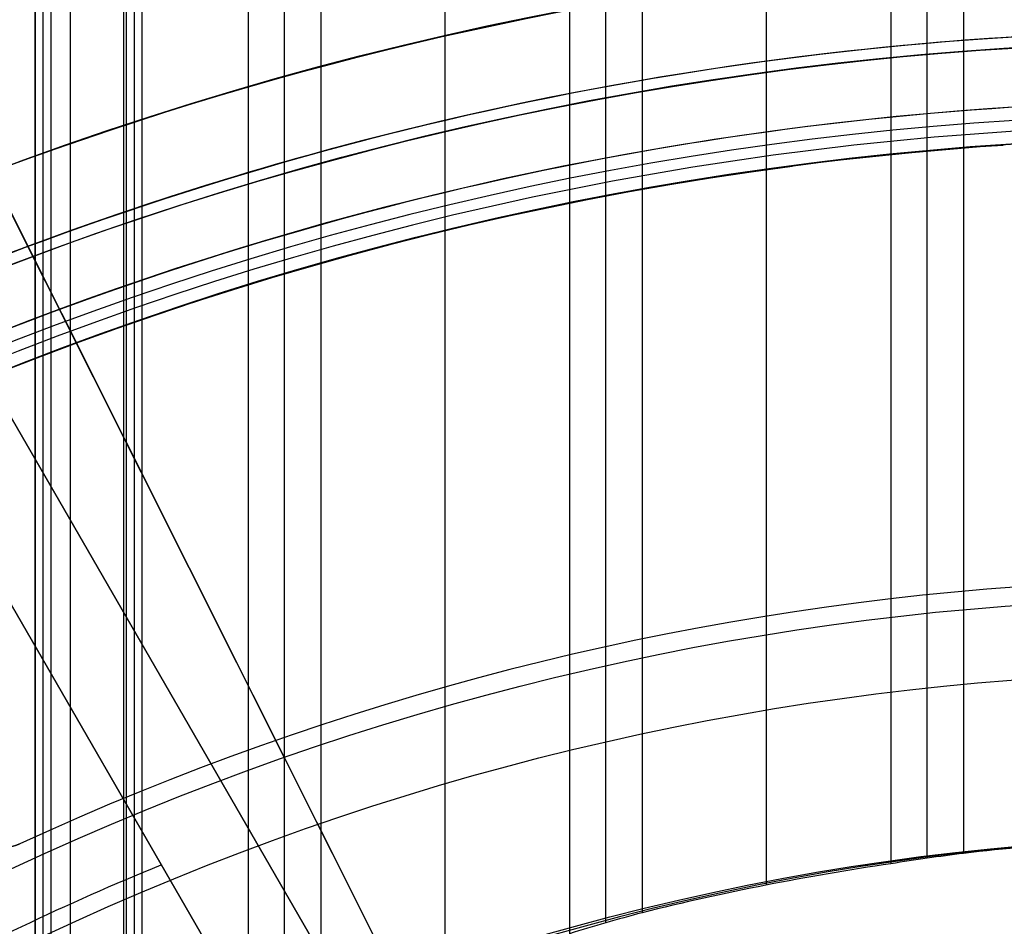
# Model space of a CAD drawing. Extents: x 19499 to 20475, y -6718 to -5871.
# Tile 33 of 60: x 19961 to 19982, y -6347 to -6328. Entities that reach past the tile are written whole.
import ezdxf

# ---------------------------------------------------------------- set-up
doc = ezdxf.new("R2010")
doc.units = 0
doc.layers.get('0').update_dxf_attribs({"linetype": 'CONTINUOUS'})
for name, color, linetype in [('BLANCO_METALICO', 7, 'CONTINUOUS'), ('COLOR', 7, 'CONTINUOUS'), ('LUZ', 7, 'CONTINUOUS')]:
    doc.layers.add(name, color=color, linetype=linetype)

msp = doc.modelspace()

# ---------------------------------------------------------------- linework, layer by layer
for p, q in [((19961.53255926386, -6351.852985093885, 62.00936256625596), (19961.53255926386, -5871.438871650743, 62.00936256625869)), ((19961.53255926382, -5871.438871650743, 62.00936256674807), (19961.53255926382, -6351.852985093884, 62.0093625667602)), ((19961.70127263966, -6351.85298397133, 61.27858471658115), (19961.70127263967, -5871.438871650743, 61.27858471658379)), ((19961.86998587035, -5871.438871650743, 60.54780749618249), (19961.86998874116, -6351.852982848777, 60.54780815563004)), ((19962.28197824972, -5871.438871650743, 63.20868370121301), (19962.28197824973, -6351.340386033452, 63.20868370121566)), ((19963.42676790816, -6351.245438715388, 59.09825707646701), (19963.42676790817, -5871.438871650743, 59.09825707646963)), ((19963.48129938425, -5871.438871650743, 62.4592647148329), (19963.48129938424, -6350.852748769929, 62.4592647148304)), ((19963.48129938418, -5871.438871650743, 62.45926471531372), (19963.48129938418, -6350.852748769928, 62.45926471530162)), ((19963.65001320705, -5871.438871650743, 61.72848492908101), (19963.65001320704, -6350.852743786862, 61.72848492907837)), ((19963.81874635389, -6350.852738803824, 60.99771429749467), (19963.81872599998, -5871.438871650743, 60.99770960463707)), ((19966.08620572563, -5871.438871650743, 59.46859033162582), (19966.08620571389, -6350.007408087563, 59.46859032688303)), ((19966.86282696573, -6349.648304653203, 59.89153381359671), (19966.86282696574, -5871.438871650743, 59.89153381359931)), ((19967.63944821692, -5871.438871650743, 60.31447730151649), (19967.63944820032, -6349.305594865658, 60.31447729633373)), ((19970.29888601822, -6348.332680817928, 60.68481055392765), (19970.29888601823, -5871.438871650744, 60.68481055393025)), ((19972.95832383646, -5871.438871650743, 61.05514380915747), (19972.95832382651, -6347.509783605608, 61.05514380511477)), ((19973.73494507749, -6347.278044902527, 61.47808729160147), (19973.7349450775, -5871.438871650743, 61.47808729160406)), ((19974.51156632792, -5871.438871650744, 61.90103077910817), (19974.5115663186, -6347.060639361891, 61.90103077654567)), ((19977.17100413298, -6346.469370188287, 62.27136403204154), (19977.17100413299, -5871.438871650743, 62.27136403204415)), ((19979.83044194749, -5871.438871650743, 62.64169728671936), (19979.8304419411, -6346.013332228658, 62.64169728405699)), ((19980.60706319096, -6345.895910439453, 63.06464077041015), (19980.60706319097, -5871.438871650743, 63.06464077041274)), ((19981.38368443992, -5871.438871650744, 63.48758425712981), (19981.3836844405, -6345.791777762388, 63.48758425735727))]:
    msp.add_line(p, q)
at = {"extrusion": (-0.2249510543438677, -1.11795451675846e-14, 0.9743700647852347)}
msp.add_lwpolyline([(6360.200023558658, 19552.36882843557), (6359.724608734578, 19552.03371077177), (6359.251445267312, 19551.69451949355), (6358.780582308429, 19551.35127798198), (6358.31206871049, 19551.00401044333), (6357.845953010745, 19550.65274190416), (6357.382283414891, 19550.29749820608), (6356.921107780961, 19549.93830600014), (6356.462473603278, 19549.5751927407), (6356.006427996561, 19549.208186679), (6355.553017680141, 19548.83731685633), (6355.102288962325, 19548.46261309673), (6354.654287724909, 19548.08410599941), (6354.209059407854, 19547.7018269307), (6353.766648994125, 19547.31580801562), (6353.327100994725, 19546.92608212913), (6352.890459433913, 19546.53268288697), (6352.456767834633, 19546.13564463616), (6352.026069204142, 19545.73500244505), (6351.598406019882, 19545.33079209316), (6351.173820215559, 19544.92305006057), (6350.752353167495, 19544.51181351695), (6350.334045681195, 19544.09712031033), (6349.918937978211, 19543.67900895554), (6349.507069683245, 19543.25751862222), (6349.098479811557, 19542.83268912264), (6348.693206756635, 19542.40456089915), (6348.291288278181, 19541.97317501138), (6347.892761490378, 19541.53857312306), (6347.497662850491, 19541.10079748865), (6347.106028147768, 19540.6598909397), (6346.717892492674, 19540.21589687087), (6346.333290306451, 19539.76885922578), (6345.952255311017, 19539.31882248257), (6345.574820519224, 19538.86583163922), (6345.20101822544, 19538.4099321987), (6344.830879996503, 19537.95117015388), (6344.464436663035, 19537.48959197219), (6344.101718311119, 19537.02524458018), (6343.742754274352, 19536.55817534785), (6343.387573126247, 19536.08843207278), (6343.036202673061, 19535.61606296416), (6342.688669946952, 19535.14111662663), (6342.345001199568, 19534.66364204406), (6342.005221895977, 19534.18368856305), (6341.669356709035, 19533.70130587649), (6341.33742951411, 19533.21654400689), (6341.009463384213, 19532.72945328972), (6340.685480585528, 19532.24008435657), (6340.365502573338, 19531.7484881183), (6340.049549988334, 19531.25471574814), (6339.737642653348, 19530.75881866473), (6339.429799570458, 19530.26084851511), (6339.1260389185, 19529.76085715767), (6338.826378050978, 19529.25889664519), (6338.530833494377, 19528.75501920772), (6338.239420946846, 19528.24927723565), (6337.952155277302, 19527.74172326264), (6337.669050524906, 19527.23240994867), (6337.390119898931, 19526.72139006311), (6337.115375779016, 19526.2087164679), (6336.844829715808, 19525.69444210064), (6336.578492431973, 19525.17861995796), (6336.31637382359, 19524.66130307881), (6336.058482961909, 19524.14254452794), (6335.804828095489, 19523.62239737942), (6335.555416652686, 19523.10091470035), (6335.310255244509, 19522.5781495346), (6335.069349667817, 19522.0541548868), (6334.832704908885, 19521.52898370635), (6334.600325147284, 19521.00268887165), (6334.372213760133, 19520.4753231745), (6334.148373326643, 19519.94693930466), (6333.928805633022, 19519.41758983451), (6333.713511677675, 19518.88732720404), (6333.502491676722, 19518.35620370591), (6333.295745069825, 19517.82427147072), (6333.093270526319, 19517.29158245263), (6332.895065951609, 19516.75818841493), (6332.701128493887, 19516.22414091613), (6332.511454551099, 19515.68949129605), (6332.326039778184, 19515.15429066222), (6332.144879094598, 19514.61858987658), (6331.967966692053, 19514.08243954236), (6331.795296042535, 19513.54588999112), (6331.626859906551, 19513.00899127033), (6331.462650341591, 19512.47179313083), (6331.302658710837, 19511.93434501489), (6331.146875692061, 19511.39669604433), (6330.995291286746, 19510.85889500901), (6330.847894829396, 19510.32099035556), (6330.70467499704, 19509.78303017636), (6330.565619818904, 19509.24506219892), (6330.430716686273, 19508.70713377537), (6330.299952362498, 19508.1692918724), (6330.173312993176, 19507.6315830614), (6330.050784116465, 19507.09405350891), (6329.932350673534, 19506.55674896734), (6329.817997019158, 19506.01971476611), (6329.70770693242, 19505.48299580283), (6329.601463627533, 19504.94663653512), (6329.499249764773, 19504.41068097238), (6329.401047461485, 19503.87517266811), (6329.306838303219, 19503.34015471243), (6329.216603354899, 19502.80566972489), (6329.130323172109, 19502.27175984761), (6329.047977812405, 19501.73846673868), (6328.969546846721, 19501.20583156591), (6328.895009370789, 19500.67389500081), (6328.824344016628, 19500.14269721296), (6328.757528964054, 19499.61227786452), (6328.694541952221, 19499.0826761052), (6328.635360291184, 19498.5539305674), (6328.579960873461, 19498.02607936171), (6328.528320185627, 19497.49916007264), (6328.480414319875, 19496.97320975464), (6328.436218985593, 19496.44826492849), (6328.39570952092, 19495.9243615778), (6328.358860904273, 19495.40153514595), (6328.325647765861, 19494.87982053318), (6328.296044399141, 19494.35925209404), (6328.270024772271, 19493.83986363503), (6328.247562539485, 19493.32168841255), (6328.228631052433, 19492.80475913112), (6328.213203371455, 19492.28910794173), (6328.201252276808, 19491.77476644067), (6328.192750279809, 19491.26176566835), (6328.187669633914, 19490.75013610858), (6328.185982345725, 19490.23990768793), (6328.187729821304, 19489.7206589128), (6328.192992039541, 19489.1999596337), (6328.201798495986, 19488.67784140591), (6328.214178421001, 19488.15433638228), (6328.23016076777, 19487.62947731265), (6328.249774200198, 19487.10329754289), (6328.273047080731, 19486.57583101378), (6328.300007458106, 19486.0471122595), (6328.330683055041, 19485.51717640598), (6328.36510125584, 19484.98605916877), (6328.403289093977, 19484.45379685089), (6328.445273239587, 19483.9204263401), (6328.491079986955, 19483.38598510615), (6328.540735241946, 19482.85051119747), (6328.594264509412, 19482.31404323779), (6328.651692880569, 19481.77662042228), (6328.713045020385, 19481.23828251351), (6328.778345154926, 19480.69906983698), (6328.847617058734, 19480.15902327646), (6328.920884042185, 19479.61818426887), (6328.998168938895, 19479.076594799), (6329.079494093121, 19478.53429739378), (6329.164881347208, 19477.99133511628), (6329.254352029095, 19477.44775155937), (6329.347926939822, 19476.90359083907), (6329.445626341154, 19476.35889758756), (6329.547469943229, 19475.81371694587), (6329.653476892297, 19475.2680945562), (6329.763665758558, 19474.72207655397), (6329.87805452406, 19474.17570955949), (6329.996660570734, 19473.62904066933), (6330.119500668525, 19473.08211744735), (6330.24659096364, 19472.53498791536), (6330.377946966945, 19471.98770054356), (6330.513583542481, 19471.44030424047), (6330.653514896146, 19470.89284834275), (6330.797754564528, 19470.34538260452), (6330.946315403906, 19469.79795718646), (6331.099209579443, 19469.25062264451), (6331.256448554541, 19468.70342991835), (6331.418043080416, 19468.15643031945), (6331.584003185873, 19467.60967551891), (6331.754338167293, 19467.06321753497), (6331.929056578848, 19466.51710872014), (6332.108166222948, 19465.97140174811), (6332.291674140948, 19465.42614960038), (6332.479586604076, 19464.8814055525), (6332.671909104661, 19464.33722316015), (6332.868646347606, 19463.79365624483), (6333.069802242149, 19463.25075887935), (6333.275379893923, 19462.70858537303), (6333.48538159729, 19462.16719025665), (6333.699808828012, 19461.62662826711), (6333.918662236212, 19461.08695433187), (6334.141941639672, 19460.54822355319), (6334.369646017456, 19460.01049119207), (6334.601773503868, 19459.47381265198), (6334.83832138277, 19458.93824346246), (6335.079286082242, 19458.40383926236), (6335.324663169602, 19457.87065578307), (6335.574447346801, 19457.33874883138), (6335.828632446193, 19456.8081742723), (6336.087211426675, 19456.27898801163), (6336.350176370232, 19455.75124597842), (6336.617518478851, 19455.22500410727), (6336.889228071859, 19454.70031832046), (6337.165294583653, 19454.17724451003), (6337.445706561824, 19453.65583851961), (6337.730451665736, 19453.13615612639), (6338.019516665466, 19452.61825302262), (6338.31288744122, 19452.10218479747), (6338.610548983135, 19451.58800691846), (6338.912485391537, 19451.07577471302), (6339.218679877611, 19450.56554334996), (6339.529114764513, 19450.05736782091), (6339.843771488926, 19449.55130292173), (6340.162630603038, 19449.04740323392), (6340.485671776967, 19448.54572310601), (6340.812873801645, 19448.04631663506), (6341.144214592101, 19447.54923764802), (6341.479671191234, 19447.05453968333), (6341.819219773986, 19446.56227597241), (6342.16283565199, 19446.07249942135), (6342.510493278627, 19445.58526259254), (6342.862166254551, 19445.10061768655), (6343.217827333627, 19444.618616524), (6343.577448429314, 19444.13931052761), (6343.941000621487, 19443.66275070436), (6344.30845416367, 19443.18898762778), (6344.679778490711, 19442.71807142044), (6345.054942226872, 19442.25005173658), (6345.433913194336, 19441.78497774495), (6345.816658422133, 19441.3228981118), (6346.203144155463, 19440.8638609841), (6346.593335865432, 19440.40791397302), (6346.987198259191, 19439.95510413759), (6347.384695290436, 19439.50547796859), (6347.785790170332, 19439.05908137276), (6348.190445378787, 19438.61595965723), (6348.598622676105, 19438.17615751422), (6349.010283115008, 19437.73971900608), (6349.42538705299, 19437.30668755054), (6349.843894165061, 19436.87710590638), (6350.265763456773, 19436.45101615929), (6350.690953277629, 19436.0284597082), (6351.119421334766, 19435.60947725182), (6351.55112470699, 19435.1941087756), (6351.986019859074, 19434.78239353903), (6352.42406265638, 19434.37437006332), (6352.865208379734, 19433.97007611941), (6353.30941174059, 19433.56954871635), (6353.756626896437, 19433.17282409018), (6354.206807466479, 19432.77993769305), (6354.659906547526, 19432.39092418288), (6355.115876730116, 19432.0058174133), (6355.574670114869, 19431.62465042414), (6356.036238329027, 19431.24745543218), (6356.500532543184, 19430.87426382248), (6356.967503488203, 19430.50510614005), (6357.437101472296, 19430.14001208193), (6357.909276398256, 19429.77901048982), (6358.383977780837, 19429.422129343), (6358.861154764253, 19429.06939575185), (6359.340756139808, 19428.72083595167), (6359.822730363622, 19428.37647529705), (6360.307025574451, 19428.03633825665), (6360.793589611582, 19427.70044840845), (6361.282370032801, 19427.3688284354)], dxfattribs=at)
at = {"extrusion": (-0.2249510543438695, -3.015203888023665e-14, 0.9743700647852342)}
msp.add_lwpolyline([(6359.442406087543, 19427.36882843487), (6358.976475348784, 19427.70615198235), (6358.51281594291, 19428.04741172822), (6358.051474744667, 19428.39258390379), (6357.592498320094, 19428.74164396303), (6357.13593291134, 19429.0945665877), (6356.681824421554, 19429.45132569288), (6356.230218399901, 19429.81189443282), (6355.781160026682, 19430.17624520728), (6355.334694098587, 19430.54434966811), (6354.890865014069, 19430.91617872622), (6354.449716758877, 19431.291702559), (6354.011292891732, 19431.67089061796), (6353.57563653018, 19432.05371163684), (6353.14279033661, 19432.44013363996), (6352.71279650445, 19432.83012395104), (6352.285696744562, 19433.22364920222), (6351.861532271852, 19433.62067534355), (6351.440343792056, 19434.02116765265), (6351.022171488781, 19434.42509074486), (6350.607055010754, 19434.83240858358), (6350.195033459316, 19435.24308449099), (6349.786145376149, 19435.65708115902), (6349.380428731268, 19436.07436066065), (6348.977920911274, 19436.49488446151), (6348.578658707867, 19436.91861343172), (6348.182678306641, 19437.34550785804), (6347.790015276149, 19437.77552745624), (6347.400704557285, 19438.20863138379), (6347.014780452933, 19438.64477825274), (6346.632276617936, 19439.0839261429), (6346.253226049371, 19439.52603261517), (6345.877661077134, 19439.97105472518), (6345.505613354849, 19440.41894903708), (6345.137113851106, 19440.8696716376), (6344.772192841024, 19441.32317815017), (6344.410879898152, 19441.77942374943), (6344.05320388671, 19442.23836317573), (6343.699192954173, 19442.69995074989), (6343.348874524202, 19443.1641403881), (6343.002275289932, 19443.63088561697), (6342.659421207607, 19444.10013958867), (6342.320337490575, 19444.57185509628), (6341.985048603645, 19445.04598458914), (6341.653578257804, 19445.52248018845), (6341.325949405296, 19446.00129370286), (6341.002184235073, 19446.4823766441), (6340.682304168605, 19446.96568024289), (6340.366329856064, 19447.45115546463), (6340.054281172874, 19447.93875302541), (6339.746177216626, 19448.42842340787), (6339.442036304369, 19448.92011687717), (6339.141875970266, 19449.41378349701), (6338.845712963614, 19449.90937314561), (6338.553563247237, 19450.40683553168), (6338.265441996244, 19450.90612021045), (6337.981363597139, 19451.40717659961), (6337.701341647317, 19451.90995399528), (6337.4253889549, 19452.41440158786), (6337.153517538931, 19452.92046847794), (6336.885738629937, 19453.42810369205), (6336.622062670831, 19453.93725619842), (6336.362499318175, 19454.44787492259), (6336.107057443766, 19454.95990876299), (6335.855745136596, 19455.47330660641), (6335.608569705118, 19455.98801734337), (6335.365537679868, 19456.50398988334), (6335.126654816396, 19457.02117316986), (6334.891926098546, 19457.53951619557), (6334.661355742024, 19458.05896801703), (6334.434947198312, 19458.57947776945), (6334.212703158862, 19459.10099468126), (6333.994625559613, 19459.62346808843), (6333.780715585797, 19460.14684744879), (6333.57097367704, 19460.67108235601), (6333.365399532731, 19461.19612255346), (6333.163992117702, 19461.72191794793), (6332.96674966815, 19462.24841862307), (6332.773669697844, 19462.77557485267), (6332.58474900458, 19463.30333711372), (6332.399983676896, 19463.83165609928), (6332.219369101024, 19464.36048273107), (6332.042899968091, 19464.88976817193), (6331.870570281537, 19465.41946383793), (6331.702373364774, 19465.94952141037), (6331.538301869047, 19466.47989284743), (6331.378347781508, 19467.01053039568), (6331.222502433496, 19467.54138660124), (6331.070756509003, 19468.07241432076), (6330.923100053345, 19468.60356673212), (6330.779522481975, 19469.13479734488), (6330.640012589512, 19469.66606001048), (6330.504558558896, 19470.19730893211), (6330.373147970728, 19470.72849867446), (6330.245767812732, 19471.25958417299), (6330.122404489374, 19471.79052074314), (6330.003043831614, 19472.32126408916), (6329.887671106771, 19472.85177031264), (6329.776271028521, 19473.38199592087), (6329.668827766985, 19473.91189783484), (6329.565324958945, 19474.44143339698), (6329.465745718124, 19474.97056037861), (6329.370072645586, 19475.49923698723), (6329.278287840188, 19476.02742187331), (6329.190372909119, 19476.55507413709), (6329.1063089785, 19477.08215333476), (6329.026076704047, 19477.60861948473), (6328.949656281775, 19478.13443307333), (6328.87702745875, 19478.65955506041), (6328.80816954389, 19479.18394688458), (6328.743061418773, 19479.70757046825), (6328.681681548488, 19480.2303882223), (6328.624007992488, 19480.75236305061), (6328.570018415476, 19481.27345835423), (6328.51969009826, 19481.79363803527), (6328.472999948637, 19482.31286650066), (6328.429924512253, 19482.83110866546), (6328.390439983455, 19483.34832995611), (6328.354522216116, 19483.86449631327), (6328.322146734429, 19484.37957419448), (6328.293288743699, 19484.89353057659), (6328.267923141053, 19485.40633295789), (6328.246024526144, 19485.91794936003), (6328.227567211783, 19486.42834832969), (6328.212525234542, 19486.93749894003), (6328.20087236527, 19487.44537079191), (6328.19258211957, 19487.95193401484), (6328.187627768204, 19488.45715926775), (6328.185982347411, 19488.96101773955), (6328.187775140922, 19489.48695627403), (6328.193174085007, 19490.0143824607), (6328.202209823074, 19490.54326349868), (6328.214912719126, 19491.07356595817), (6328.231312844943, 19491.60525578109), (6328.251439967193, 19492.1382982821), (6328.275323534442, 19492.67265814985), (6328.302992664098, 19493.2082994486), (6328.334476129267, 19493.74518562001), (6328.369802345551, 19494.28327948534), (6328.408999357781, 19494.82254324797), (6328.452094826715, 19495.36293849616), (6328.499116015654, 19495.90442620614), (6328.550089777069, 19496.44696674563), (6328.605042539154, 19496.99051987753), (6328.664000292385, 19497.53504476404), (6328.726988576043, 19498.08049997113), (6328.794032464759, 19498.62684347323), (6328.865156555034, 19499.17403265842), (6328.94038495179, 19499.72202433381), (6329.01974125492, 19500.27077473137), (6329.10324854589, 19500.82023951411), (6329.190929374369, 19501.37037378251), (6329.282805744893, 19501.92113208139), (6329.378899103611, 19502.47246840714), (6329.479230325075, 19503.02433621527), (6329.583819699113, 19503.57668842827), (6329.692686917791, 19504.12947744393), (6329.805851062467, 19504.68265514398), (6329.923330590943, 19505.23617290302), (6330.045143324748, 19505.78998159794), (6330.171306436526, 19506.34403161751), (6330.301836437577, 19506.89827287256), (6330.436749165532, 19507.45265480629), (6330.57605977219, 19508.0071264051), (6330.719782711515, 19508.56163620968), (6330.867931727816, 19509.11613232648), (6331.020519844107, 19509.67056243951), (6331.177559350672, 19510.22487382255), (6331.339061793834, 19510.77901335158), (6331.505037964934, 19511.33292751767), (6331.675497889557, 19511.88656244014), (6331.85045081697, 19512.43986388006), (6332.029905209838, 19512.99277725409), (6332.213868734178, 19513.54524764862), (6332.402348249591, 19514.09721983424), (6332.595349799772, 19514.64863828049), (6332.792878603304, 19515.19944717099), (6332.994939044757, 19515.74959041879), (6333.201534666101, 19516.29901168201), (6333.412668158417, 19516.84765437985), (6333.62834135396, 19517.39546170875), (6333.848555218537, 19517.94237665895), (6334.073309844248, 19518.4883420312), (6334.302604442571, 19519.03330045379), (6334.536437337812, 19519.57719439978), (6334.774805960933, 19520.11996620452), (6335.017706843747, 19520.66155808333), (6335.265135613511, 19521.20191214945), (6335.517086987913, 19521.74097043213), (6335.773554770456, 19522.27867489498), (6336.034531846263, 19522.81496745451), (6336.30001017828, 19523.34978999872), (6336.569980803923, 19523.88308440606), (6336.844433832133, 19524.4147925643), (6337.123358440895, 19524.94485638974), (6337.406742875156, 19525.47321784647), (6337.694574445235, 19525.99981896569), (6337.986839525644, 19526.5246018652), (6338.283523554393, 19527.047508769), (6338.584611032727, 19527.56848202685), (6338.890085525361, 19528.08746413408), (6339.199929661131, 19528.60439775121), (6339.514125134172, 19529.11922572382), (6339.832652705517, 19529.63189110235), (6340.1554922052, 19530.14233716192), (6340.482622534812, 19530.6505074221), (6340.814021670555, 19531.15634566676), (6341.14966666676, 19531.6597959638), (6341.489533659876, 19532.16080268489), (6341.833597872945, 19532.6593105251), (6342.181833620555, 19533.15526452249), (6342.534214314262, 19533.64861007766), (6342.890712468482, 19534.13929297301), (6343.251299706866, 19534.62725939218), (6343.615946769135, 19535.11245593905), (6343.984623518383, 19535.59482965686), (6344.357298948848, 19536.07432804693), (6344.733941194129, 19536.55089908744), (6345.114517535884, 19537.02449125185), (6345.498994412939, 19537.49505352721), (6345.887337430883, 19537.96253543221), (6346.279511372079, 19538.42688703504), (6346.67548020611, 19538.888058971), (6347.075207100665, 19539.34600245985), (6347.47865443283, 19539.80066932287), (6347.885783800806, 19540.25201199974), (6348.29655603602, 19540.69998356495), (6348.710931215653, 19541.14453774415), (6349.128868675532, 19541.58562892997), (6349.550327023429, 19542.02321219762), (6349.975264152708, 19542.45724332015), (6350.403637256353, 19542.88767878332), (6350.835402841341, 19543.31447580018), (6351.270516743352, 19543.73759232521), (6351.708934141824, 19544.15698706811), (6352.150609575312, 19544.57261950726), (6352.595496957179, 19544.98444990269), (6353.043549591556, 19545.39243930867), (6353.494720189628, 19545.79654958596), (6353.948960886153, 19546.19674341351), (6354.406223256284, 19546.59298429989), (6354.866458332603, 19546.98523659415), (6355.329616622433, 19547.37346549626), (6355.795648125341, 19547.7576370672), (6356.26450235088, 19548.13771823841), (6356.736128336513, 19548.51367682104), (6357.210474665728, 19548.88548151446), (6357.687489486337, 19549.25310191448), (6358.167120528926, 19549.61650852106), (6358.649315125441, 19549.97567274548), (6359.134020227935, 19550.33056691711), (6359.621182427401, 19550.68116428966), (6360.110747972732, 19551.02743904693), (6360.602662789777, 19551.36936630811), (6361.09687250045, 19551.70692213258), (6361.593322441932, 19552.04008352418), (6362.091957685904, 19552.36882843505)], dxfattribs=at)
for points in [[(19982.33536573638, -6328.333698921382), (19981.88688923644, -6328.36343590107), (19981.43860791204, -6328.395929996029), (19980.99053897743, -6328.431182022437), (19980.54269964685, -6328.469192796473), (19980.09510713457, -6328.509963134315), (19979.64777865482, -6328.553493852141), (19979.20073142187, -6328.599785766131), (19978.75398264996, -6328.648839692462), (19978.30754955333, -6328.700656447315), (19977.86144934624, -6328.755236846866), (19977.41569924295, -6328.812581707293), (19976.97031627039, -6328.872690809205), (19976.52531670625, -6328.935559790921), (19976.08071664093, -6329.001183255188), (19975.6365321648, -6329.069555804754), (19975.19277936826, -6329.140672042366), (19974.74947434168, -6329.21452657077), (19974.30663317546, -6329.291113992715), (19973.86427195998, -6329.370428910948), (19973.42240678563, -6329.452465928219), (19972.98105374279, -6329.537219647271), (19972.54022892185, -6329.624684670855), (19972.09994841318, -6329.714855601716), (19971.66022830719, -6329.807727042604), (19971.22108469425, -6329.903293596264), (19970.78253366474, -6330.001549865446), (19970.34459130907, -6330.102490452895), (19969.90727371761, -6330.20610996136), (19969.47059698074, -6330.312402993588), (19969.03457718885, -6330.421364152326), (19968.59923043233, -6330.532988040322), (19968.16457280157, -6330.647269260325), (19967.73062038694, -6330.76420241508), (19967.29738927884, -6330.883782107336), (19966.86489556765, -6331.006002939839), (19966.43315534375, -6331.130859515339), (19966.00218469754, -6331.258346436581), (19965.57199971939, -6331.388458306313), (19965.1426164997, -6331.521189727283), (19964.71405112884, -6331.656535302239), (19964.2863196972, -6331.794489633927), (19963.85943829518, -6331.935047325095), (19963.43342301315, -6332.078202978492), (19963.0082899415, -6332.223951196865), (19962.58405517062, -6332.372286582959), (19962.16073479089, -6332.523203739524), (19961.73834489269, -6332.676697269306), (19961.31690156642, -6332.832761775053), (19960.89642090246, -6332.991391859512)], [(19982.43040062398, -6329.830673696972), (19981.99110888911, -6329.859801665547), (19981.5520083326, -6329.891630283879), (19981.11311581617, -6329.926160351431), (19980.67444820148, -6329.963392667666), (19980.23602235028, -6330.003328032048), (19979.79785512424, -6330.045967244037), (19979.35996338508, -6330.091311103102), (19978.9223639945, -6330.139360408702), (19978.4850738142, -6330.190115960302), (19978.04810970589, -6330.243578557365), (19977.61148853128, -6330.299748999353), (19977.17522696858, -6330.358627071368), (19976.73934096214, -6330.420208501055), (19976.30384627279, -6330.484488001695), (19975.86875866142, -6330.551460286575), (19975.43409388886, -6330.621120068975), (19974.99986771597, -6330.693462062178), (19974.56609590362, -6330.768480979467), (19974.13279421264, -6330.846171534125), (19973.69997840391, -6330.926528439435), (19973.26766423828, -6331.009546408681), (19972.8358674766, -6331.095220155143), (19972.40460387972, -6331.183544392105), (19971.97388920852, -6331.27451383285), (19971.54373922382, -6331.36812319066), (19971.11416968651, -6331.46436717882), (19970.68519635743, -6331.56324051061), (19970.25683499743, -6331.664737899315), (19969.82910136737, -6331.768854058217), (19969.40201122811, -6331.875583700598), (19968.97558034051, -6331.984921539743), (19968.54982446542, -6332.096862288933), (19968.12475936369, -6332.211400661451), (19967.70040079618, -6332.32853137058), (19967.27676452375, -6332.448249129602), (19966.85386630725, -6332.570548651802), (19966.43172190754, -6332.695424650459), (19966.01034708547, -6332.82287183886), (19965.58975760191, -6332.952884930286), (19965.16996921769, -6333.085458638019), (19964.75099769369, -6333.220587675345), (19964.33285879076, -6333.358266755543), (19963.91556826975, -6333.498490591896), (19963.49914189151, -6333.641253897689), (19963.08359541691, -6333.786551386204), (19962.6689446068, -6333.934377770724), (19962.25520522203, -6334.084727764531), (19961.84239302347, -6334.237596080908), (19961.43052377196, -6334.392977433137), (19961.01961322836, -6334.550866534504)]]:
    msp.add_lwpolyline(points)
at = {"extrusion": (-0.22495105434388, -7.42592876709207e-14, 0.9743700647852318)}
msp.add_lwpolyline([(6365.65021169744, 19427.3688284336), (6365.139662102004, 19427.67779683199), (6364.631116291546, 19427.99146154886), (6364.124634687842, 19428.30980361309), (6363.620277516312, 19428.63280297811), (6363.1181047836, 19428.96043852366), (6362.618176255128, 19429.2926880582), (6362.120551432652, 19429.62952832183), (6361.625289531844, 19429.97093498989), (6361.132449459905, 19430.31688267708), (6360.642089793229, 19430.66734494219), (6360.154268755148, 19431.02229429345), (6359.669044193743, 19431.38170219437), (6359.186473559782, 19431.74553907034), (6358.706613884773, 19432.11377431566), (6358.229521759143, 19432.48637630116), (6357.755253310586, 19432.86331238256), (6357.283864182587, 19433.2445489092), (6356.81540951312, 19433.63005123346), (6356.349943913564, 19434.01978372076), (6355.887521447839, 19434.41370976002), (6355.428195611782, 19434.81179177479), (6354.97201931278, 19435.21399123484), (6354.519044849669, 19435.62026866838), (6354.069323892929, 19436.03058367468), (6353.622907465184, 19436.4448949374), (6353.179845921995, 19436.86316023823), (6352.740188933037, 19437.2853364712), (6352.303985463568, 19437.71137965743), (6351.871283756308, 19438.14124496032), (6351.442131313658, 19438.57488670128), (6351.016574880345, 19439.01225837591), (6350.594660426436, 19439.45331267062), (6350.176433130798, 19439.89800147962), (6349.761937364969, 19440.34627592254), (6349.351216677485, 19440.79808636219), (6348.944313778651, 19441.25338242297), (6348.541270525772, 19441.71211300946), (6348.142127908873, 19442.17422632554), (6347.746926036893, 19442.63966989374), (6347.355704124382, 19443.10839057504), (6346.968500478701, 19443.58033458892), (6346.585352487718, 19444.05544753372), (6346.206296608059, 19444.53367440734), (6345.83136835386, 19445.01495962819), (6345.460602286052, 19445.49924705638), (6345.094032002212, 19445.98648001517), (6344.731690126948, 19446.47660131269), (6344.37360830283, 19446.96955326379), (6344.019817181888, 19447.4652777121), (6343.670346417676, 19447.96371605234), (6343.32522465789, 19448.46480925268), (6342.984479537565, 19448.96849787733), (6342.648137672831, 19449.47472210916), (6342.316224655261, 19449.98342177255), (6341.988765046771, 19450.49453635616), (6341.665782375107, 19451.00800503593), (6341.34729912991, 19451.52376669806), (6341.033336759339, 19452.04175996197), (6340.723915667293, 19452.5619232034), (6340.419055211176, 19453.08419457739), (6340.118773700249, 19453.60851204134), (6339.823088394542, 19454.13481337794), (6339.53201550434, 19454.66303621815), (6339.245570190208, 19455.19311806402), (6338.963766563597, 19455.72499631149), (6338.686617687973, 19456.25860827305), (6338.41413558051, 19456.7938912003), (6338.146331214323, 19457.33078230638), (6337.883214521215, 19457.86921878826), (6337.624794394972, 19458.40913784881), (6337.371078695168, 19458.9504767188), (6337.122074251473, 19459.4931726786), (6336.877786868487, 19460.03716307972), (6336.638221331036, 19460.58238536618), (6336.403381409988, 19461.1287770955), (6336.173269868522, 19461.67627595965), (6335.947888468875, 19462.22481980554), (6335.727237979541, 19462.77434665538), (6335.511318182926, 19463.32479472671), (6335.300127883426, 19463.87610245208), (6335.093664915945, 19464.42820849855), (6334.891926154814, 19464.98105178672), (6334.694907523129, 19465.5345715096), (6334.502604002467, 19466.088707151), (6334.315009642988, 19466.64339850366), (6334.132117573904, 19467.198585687), (6333.95392001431, 19467.75420916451), (6333.780408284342, 19468.31020976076), (6333.611572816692, 19468.86652867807), (6333.447403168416, 19469.42310751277), (6333.28788803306, 19469.97988827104), (6333.133015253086, 19470.53681338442), (6332.982771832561, 19471.09382572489), (6332.837143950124, 19471.6508686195), (6332.696116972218, 19472.20788586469), (6332.559675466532, 19472.76482174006), (6332.427803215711, 19473.32162102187), (6332.300483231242, 19473.87822899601), (6332.177697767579, 19474.43459147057), (6332.05942833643, 19474.99065478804), (6331.945655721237, 19475.54636583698), (6331.836359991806, 19476.10167206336), (6331.731520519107, 19476.65652148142), (6331.631115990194, 19477.2108626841), (6331.535124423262, 19477.76464485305), (6331.443523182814, 19478.31781776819), (6331.356288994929, 19478.87033181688), (6331.273397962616, 19479.42213800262), (6331.194825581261, 19479.97318795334), (6331.120546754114, 19480.52343392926), (6331.05053580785, 19481.07282883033), (6330.984766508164, 19481.62132620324), (6330.923212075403, 19482.16888024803), (6330.865845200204, 19482.71544582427), (6330.81263805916, 19483.26097845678), (6330.76356233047, 19483.80543434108), (6330.718589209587, 19484.34877034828), (6330.677689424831, 19484.89094402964), (6330.640833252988, 19485.43191362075), (6330.607990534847, 19485.97163804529), (6330.579130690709, 19486.5100769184), (6330.554222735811, 19487.04719054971), (6330.533235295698, 19487.58293994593), (6330.516136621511, 19488.11728681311), (6330.502894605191, 19488.65019355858), (6330.493476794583, 19489.18162329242), (6330.487850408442, 19489.71153982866), (6330.48598235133, 19490.23990768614), (6330.487781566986, 19490.75844860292), (6330.493200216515, 19491.27848183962), (6330.502269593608, 19491.79997387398), (6330.515020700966, 19492.32289052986), (6330.531484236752, 19492.84719697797), (6330.551690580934, 19493.3728577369), (6330.575669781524, 19493.89983667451), (6330.603451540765, 19494.42809700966), (6330.635065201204, 19494.95760131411), (6330.670539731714, 19495.48831151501), (6330.709903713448, 19496.02018889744), (6330.753185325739, 19496.55319410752), (6330.800412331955, 19497.08728715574), (6330.851612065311, 19497.62242742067), (6330.906811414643, 19498.158573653), (6330.966036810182, 19498.69568398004), (6331.029314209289, 19499.23371591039), (6331.096669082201, 19499.77262633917), (6331.168126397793, 19500.3123715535), (6331.243710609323, 19500.85290723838), (6331.323445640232, 19501.39418848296), (6331.407354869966, 19501.93616978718), (6331.495461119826, 19502.47880506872), (6331.587786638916, 19503.0220476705), (6331.684353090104, 19503.56585036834), (6331.7851815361, 19504.11016537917), (6331.890292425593, 19504.65494436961), (6331.999705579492, 19505.20013846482), (6332.113440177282, 19505.74569825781), (6332.231514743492, 19506.29157381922), (6332.353947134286, 19506.83771470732), (6332.48075452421, 19507.38406997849), (6332.611953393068, 19507.93058819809), (6332.747559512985, 19508.47721745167), (6332.887587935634, 19509.02390535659), (6333.032052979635, 19509.570599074), (6333.180968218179, 19510.11724532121), (6333.334346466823, 19510.66379038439), (6333.492199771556, 19511.21018013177), (6333.65453939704, 19511.75636002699), (6333.821375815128, 19512.30227514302), (6333.99271869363, 19512.84787017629), (6334.168576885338, 19513.39308946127), (6334.348958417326, 19513.93787698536), (6334.53387048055, 19514.48217640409), (6334.723319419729, 19515.02593105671), (6334.917310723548, 19515.56908398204), (6335.115849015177, 19516.11157793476), (6335.318938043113, 19516.65335540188), (6335.526580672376, 19517.19435861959), (6335.738778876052, 19517.73452959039), (6335.955533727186, 19518.27381010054), (6336.176845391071, 19518.81214173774), (6336.402713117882, 19519.34946590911), (6336.633135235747, 19519.88572385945), (6336.868109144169, 19520.42085668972), (6337.107631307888, 19520.95480537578), (6337.351697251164, 19521.48751078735), (6337.600301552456, 19522.01891370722), (6337.853437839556, 19522.54895485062), (6338.111098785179, 19523.07757488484), (6338.373276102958, 19523.60471444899), (6338.639960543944, 19524.13031417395), (6338.911141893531, 19524.65431470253), (6339.186808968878, 19525.17665670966), (6339.466949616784, 19525.69728092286), (6339.751550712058, 19526.21612814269), (6340.040598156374, 19526.73313926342), (6340.334076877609, 19527.24825529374), (6340.631970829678, 19527.76141737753), (6340.934262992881, 19528.27256681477), (6341.240935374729, 19528.78164508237), (6341.551969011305, 19529.28859385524), (6341.867343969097, 19529.79335502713), (6342.187039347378, 19530.2958707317), (6342.51103328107, 19530.7960833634), (6342.839302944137, 19531.29393559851), (6343.171824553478, 19531.78937041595), (6343.508573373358, 19532.28233111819), (6343.849523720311, 19532.77276135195), (6344.194648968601, 19533.26060512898), (6344.543921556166, 19533.74580684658), (6344.897312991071, 19534.22831130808), (6345.254793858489, 19534.70806374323), (6345.61633382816, 19535.18500982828), (6345.981901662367, 19535.65909570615), (6346.351465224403, 19536.13026800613), (6346.724991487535, 19536.59847386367), (6347.102446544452, 19537.06366093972), (6347.483795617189, 19537.52577744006), (6347.869003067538, 19537.98477213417), (6348.258032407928, 19538.44059437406), (6348.650846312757, 19538.89319411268), (6349.047406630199, 19539.34252192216), (6349.447674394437, 19539.78852901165), (6349.851609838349, 19540.23116724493), (6350.259172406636, 19540.67038915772), (6350.670320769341, 19541.10614797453), (6351.085012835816, 19541.5383976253), (6351.503205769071, 19541.96709276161), (6351.924856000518, 19542.39218877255), (6352.3499192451, 19542.81364180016), (6352.778350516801, 19543.23140875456), (6353.210104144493, 19543.64544732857), (6353.645133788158, 19544.05571601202), (6354.083392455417, 19544.46217410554), (6354.524832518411, 19544.86478173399), (6354.96940573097, 19545.26349985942), (6355.417063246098, 19545.65829029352), (6355.867755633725, 19546.04911570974), (6356.32143289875, 19546.4359396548), (6356.77804449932, 19546.81872655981), (6357.237539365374, 19547.1974417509), (6357.699865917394, 19547.5720514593), (6358.164972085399, 19547.94252283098), (6358.632805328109, 19548.30882393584), (6359.103312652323, 19548.67092377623), (6359.576440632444, 19549.02879229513), (6360.052135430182, 19549.3824003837), (6360.530342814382, 19549.73171988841), (6361.011008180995, 19550.07672361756), (6361.49407657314, 19550.4173853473), (6361.979492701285, 19550.7536798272), (6362.467200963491, 19551.08558278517), (6362.957145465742, 19551.41307093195), (6363.449270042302, 19551.73612196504), (6363.943518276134, 19552.05471457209), (6364.439833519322, 19552.36882843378)], dxfattribs=at)
at = {"extrusion": (-0.2249510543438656, 5.193090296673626e-14, 0.9743700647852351)}
msp.add_lwpolyline([(6365.957210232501, 19552.0150576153), (6365.443096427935, 19551.70746831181), (6364.93096886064, 19551.39512772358), (6364.420888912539, 19551.07805444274), (6363.912917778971, 19550.75626815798), (6363.40711644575, 19550.42978965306), (6362.903545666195, 19550.09864080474), (6362.402265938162, 19549.76284458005), (6361.903337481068, 19549.42242503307), (6361.406820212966, 19549.07740730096), (6360.912773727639, 19548.72781759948), (6360.421257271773, 19548.37368321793), (6359.932329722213, 19548.01503251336), (6359.446049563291, 19547.65189490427), (6358.962474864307, 19547.28430086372), (6358.481663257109, 19546.91228191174), (6358.003671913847, 19546.53587060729), (6357.52855752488, 19546.15510053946), (6357.056376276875, 19545.77000631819), (6356.587183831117, 19545.38062356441), (6356.121035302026, 19544.98698889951), (6355.657985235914, 19544.58913993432), (6355.198087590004, 19544.18711525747), (6354.74139571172, 19543.78095442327), (6354.287962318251, 19543.37069793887), (6353.837839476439, 19542.95638725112), (6353.391078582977, 19542.53806473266), (6352.947730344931, 19542.11577366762), (6352.507844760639, 19541.68955823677), (6352.071471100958, 19541.25946350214), (6351.638657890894, 19540.82553539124), (6351.209452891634, 19540.38782068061), (6350.783903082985, 19539.94636697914), (6350.362054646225, 19539.50122271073), (6349.943952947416, 19539.05243709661), (6349.52964252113, 19538.60006013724), (6349.119167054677, 19538.14414259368), (6348.712569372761, 19537.68473596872), (6348.309891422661, 19537.2218924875), (6347.911174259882, 19536.7556650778), (6347.516458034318, 19536.28610734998), (6347.125781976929, 19535.81327357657), (6346.739184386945, 19535.33721867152), (6346.356702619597, 19534.85799816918), (6345.978373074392, 19534.37566820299), (6345.604231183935, 19533.89028548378), (6345.234311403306, 19533.40190727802), (6344.8686472, 19532.91059138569), (6344.507271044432, 19532.41639611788), (6344.150214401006, 19531.91938027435), (6343.797507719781, 19531.41960312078), (6343.449180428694, 19530.9171243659), (6343.105260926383, 19530.41200413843), (6342.765776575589, 19529.90430296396), (6342.430753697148, 19529.39408174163), (6342.100217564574, 19528.88140172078), (6341.774192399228, 19528.36632447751), (6341.452701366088, 19527.84891189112), (6341.135766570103, 19527.32922612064), (6340.823409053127, 19526.80732958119), (6340.515648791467, 19526.28328492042), (6340.212504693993, 19525.75715499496), (6339.913994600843, 19525.22900284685), (6339.620135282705, 19524.69889168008), (6339.330942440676, 19524.16688483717), (6339.046430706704, 19523.6330457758), (6338.766613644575, 19523.0974380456), (6338.49150375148, 19522.56012526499), (6338.221112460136, 19522.02117109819), (6337.955450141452, 19521.4806392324), (6337.694526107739, 19520.93859335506), (6337.438348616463, 19520.39509713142), (6337.186924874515, 19519.85021418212), (6336.94026104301, 19519.3040080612), (6336.69836224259, 19518.75654223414), (6336.461232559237, 19518.2078800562), (6336.228875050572, 19517.65808475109), (6336.001291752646, 19517.10721938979), (6335.778483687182, 19516.55534686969), (6335.560450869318, 19516.00252989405), (6335.347192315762, 19515.4488309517), (6335.138706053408, 19514.89431229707), (6334.934989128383, 19514.33903593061), (6334.7360376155, 19513.78306357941), (6334.541846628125, 19513.22645667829), (6334.352410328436, 19512.66927635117), (6334.167721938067, 19512.11158339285), (6333.987773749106, 19511.55343825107), (6333.812557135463, 19510.99490100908), (6333.642062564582, 19510.43603136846), (6333.476279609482, 19509.87688863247), (6333.315196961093, 19509.31753168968), (6333.158802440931, 19508.75801899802), (6333.007083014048, 19508.19840856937), (6332.860024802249, 19507.6387579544), (6332.717613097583, 19507.07912422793), (6332.579832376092, 19506.51956397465), (6332.446666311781, 19505.96013327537), (6332.318097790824, 19505.40088769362), (6332.194108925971, 19504.84188226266), (6332.074681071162, 19504.28317147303), (6331.959794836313, 19503.72480926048), (6331.849430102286, 19503.1668489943), (6331.743566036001, 19502.60934346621), (6331.642181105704, 19502.05234487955), (6331.545253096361, 19501.49590483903), (6331.452759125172, 19500.94007434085), (6331.364675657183, 19500.38490376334), (6331.280978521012, 19499.83044285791), (6331.20164292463, 19499.27674074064), (6331.126643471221, 19498.72384588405), (6331.055954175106, 19498.17180610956), (6330.989548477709, 19497.62066858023), (6330.927399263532, 19497.07047979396), (6330.869478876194, 19496.52128557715), (6330.815759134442, 19495.97313107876), (6330.766211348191, 19495.4260607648), (6330.720806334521, 19494.88011841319), (6330.67951443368, 19494.33534710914), (6330.642305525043, 19493.79178924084), (6330.609149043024, 19493.24948649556), (6330.580013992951, 19492.70847985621), (6330.554868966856, 19492.16880959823), (6330.533682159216, 19491.63051528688), (6330.516421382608, 19491.09363577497), (6330.503054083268, 19490.55820920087), (6330.493547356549, 19490.02427298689), (6330.487867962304, 19489.49186383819), (6330.485982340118, 19488.96101774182), (6330.487734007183, 19488.44937446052), (6330.493009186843, 19487.93627781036), (6330.501837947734, 19487.4217599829), (6330.514250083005, 19486.90585378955), (6330.530275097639, 19486.38859266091), (6330.549942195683, 19485.87001064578), (6330.573280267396, 19485.35014240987), (6330.600317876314, 19484.8290232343), (6330.631083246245, 19484.30668901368), (6330.665604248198, 19483.78317625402), (6330.703908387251, 19483.25852207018), (6330.746022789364, 19482.73276418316), (6330.791974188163, 19482.20594091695), (6330.841788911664, 19481.67809119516), (6330.895492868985, 19481.14925453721), (6330.953111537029, 19480.61947105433), (6331.014669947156, 19480.08878144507), (6331.080192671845, 19479.55722699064), (6331.149703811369, 19479.02484954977), (6331.223226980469, 19478.49169155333), (6331.300785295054, 19477.95779599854), (6331.382401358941, 19477.42320644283), (6331.468097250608, 19476.88796699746), (6331.557894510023, 19476.35212232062), (6331.651814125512, 19475.81571761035), (6331.749876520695, 19475.27879859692), (6331.852101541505, 19474.7414115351), (6331.958508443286, 19474.20360319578), (6332.069115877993, 19473.6654208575), (6332.183941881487, 19473.12691229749), (6332.303003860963, 19472.58812578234), (6332.426318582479, 19472.04911005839), (6332.553902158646, 19471.50991434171), (6332.685770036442, 19470.97058830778), (6332.821936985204, 19470.43118208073), (6332.962417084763, 19469.89174622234), (6333.107223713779, 19469.35233172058), (6333.25636953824, 19468.81298997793), (6333.409866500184, 19468.27377279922), (6333.567725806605, 19467.73473237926), (6333.729957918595, 19467.19592129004), (6333.896572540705, 19466.65739246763), (6334.067578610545, 19466.11919919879), (6334.242984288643, 19465.5813951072), (6334.422796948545, 19465.04403413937), (6334.60702316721, 19464.50717055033), (6334.79566871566, 19463.97085888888), (6334.98873854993, 19463.43515398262), (6335.186236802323, 19462.90011092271), (6335.388166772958, 19462.36578504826), (6335.594530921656, 19461.8322319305), (6335.805330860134, 19461.29950735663), (6336.020567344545, 19460.76766731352), (6336.240240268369, 19460.23676797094), (6336.464348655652, 19459.70686566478), (6336.692890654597, 19459.17801687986), (6336.925863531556, 19458.65027823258), (6337.163263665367, 19458.12370645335), (6337.405086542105, 19457.59835836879), (6337.651326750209, 19457.07429088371), (6337.901977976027, 19456.55156096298), (6338.157032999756, 19456.0302256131), (6338.416483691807, 19455.51034186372), (6338.68032100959, 19454.99196674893), (6338.948534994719, 19454.47515728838), (6339.221114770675, 19453.95997046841), (6339.498048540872, 19453.44646322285), (6339.7793235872, 19452.93469241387), (6340.064926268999, 19452.42471481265), (6340.354842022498, 19451.91658708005), (6340.649055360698, 19451.41036574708), (6340.947549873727, 19450.90610719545), (6341.25030822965, 19450.40386763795), (6341.557312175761, 19449.90370309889), (6341.868542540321, 19449.40566939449), (6342.183979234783, 19448.90982211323), (6342.503601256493, 19448.41621659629), (6342.827386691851, 19447.92490791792), (6343.155312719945, 19447.43595086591), (6343.487355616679, 19446.94939992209), (6343.823490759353, 19446.46530924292), (6344.163692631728, 19445.98373264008), (6344.507934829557, 19445.50472356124), (6344.856190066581, 19445.02833507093), (6345.208430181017, 19444.55461983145), (6345.564626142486, 19444.08363008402), (6345.924748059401, 19443.61541762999), (6346.288765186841, 19443.15003381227), (6346.65664593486, 19442.68752949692), (6347.028357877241, 19442.22795505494), (6347.403867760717, 19441.77136034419), (6347.783141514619, 19441.31779469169), (6348.166144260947, 19440.86730687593), (6348.552840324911, 19440.41994510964), (6348.943193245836, 19439.97575702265), (6349.33716578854, 19439.53478964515), (6349.734719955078, 19439.09708939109), (6350.135816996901, 19438.66270204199), (6350.540417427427, 19438.23167273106), (6350.948481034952, 19437.80404592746), (6351.35996689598, 19437.37986542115), (6351.774833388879, 19436.95917430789), (6352.193038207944, 19436.54201497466), (6352.614538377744, 19436.12842908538), (6353.039290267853, 19435.71845756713), (6353.467249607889, 19435.31214059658), (6353.898371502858, 19434.90951758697), (6354.332610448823, 19434.51062717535), (6354.769920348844, 19434.11550721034), (6355.210254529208, 19433.72419474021), (6355.653565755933, 19433.33672600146), (6356.099806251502, 19432.95313640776), (6356.548927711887, 19432.57346053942), (6357.00088132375, 19432.19773213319), (6357.455617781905, 19431.82598407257), (6357.913087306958, 19431.45824837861), (6358.373239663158, 19431.09455620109), (6358.836024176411, 19430.73493781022), (6359.301389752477, 19430.37942258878), (6359.769284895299, 19430.02803902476), (6360.239657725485, 19429.68081470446), (6360.712455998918, 19429.33777630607), (6361.187627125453, 19428.99894959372), (6361.665118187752, 19428.66435941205), (6362.144875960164, 19428.33402968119), (6362.626846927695, 19428.00798339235), (6363.110977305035, 19427.68624260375), (6363.59721305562, 19427.36882843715)], dxfattribs=at)
at = {"extrusion": (0, 0, -1)}
for centre in [(-19986.97575810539, -6401.428438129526, -89.37470231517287), (-19986.97575810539, -6401.428438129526, -46.50000292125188)]:
    msp.add_arc(centre, 70.9424557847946, 329.9999999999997, 149.9999999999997, dxfattribs=at)
for centre, radius, start, end in [((19986.97575810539, -6401.428438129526, 89.37470231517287), 73.2424557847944, 30.00000000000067, 210.0000000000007), ((19986.97575810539, -6401.428438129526, 68.68735261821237), 73.24245578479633, 91.17126672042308, 191.5820307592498), ((19986.97575810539, -6401.428438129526, 46.50000292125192), 71.74245578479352, 52.4999999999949, 187.500000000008), ((19986.97575814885, -6401.428438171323, 88.63012703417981), 71.44457953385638, 30.0000000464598, 209.9999999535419), ((19986.97575810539, -6401.428438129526, 89.05580518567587), 71.21139006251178, 29.99999999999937, 209.9999999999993), ((19986.97575810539, -6401.428438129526, 67.93735261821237), 70.94245578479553, 93.83645893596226, 193.7167436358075), ((19986.97575810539, -6401.428438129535, 88.12500292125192), 70.93945536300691, 75.00000000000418, 164.9999999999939), ((19986.97575810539, -6401.428438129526, 88.125002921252), 70.93945536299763, 97.4999999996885, 142.4999999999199)]:
    msp.add_arc(centre, radius, start, end)
at = {"extrusion": (0.2249510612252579, -1.429238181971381e-08, -0.9743700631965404)}
msp.add_arc((-6401.427168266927, 19489.91291234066, 4431.447957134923), 56.00000007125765, 334.5735870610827, 25.32742621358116, dxfattribs=at)
at = {"extrusion": (-0.2249511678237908, -6.972186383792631e-08, 0.9743700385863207)}
msp.add_arc((6401.434633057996, 19489.91009801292, -4432.363683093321), 56.00000007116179, 154.6725833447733, 205.4263646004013, dxfattribs=at)
at = {"extrusion": (-0.137921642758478, -1.11226455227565e-09, 0.9904431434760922)}
msp.add_arc((6401.866685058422, 19805.5744927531, -2692.984412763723), 56.43808444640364, 181.0391784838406, 186.5048958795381, dxfattribs=at)
at = {"extrusion": (-0.4782697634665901, 2.520868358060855e-08, 0.8782129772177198)}
msp.add_arc((6405.668427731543, 17584.87752263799, -9500.736188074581), 60.24062940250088, 186.2924583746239, 187.987847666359, dxfattribs=at)
at = {"extrusion": (-0.1379216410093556, -9.516936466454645e-09, 0.9904431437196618)}
msp.add_arc((6401.846593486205, 19805.62650872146, -2693.607901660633), 56.41656606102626, 188.2560155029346, 193.8148317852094, dxfattribs=at)
at = {"extrusion": (-0.4782697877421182, 1.171483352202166e-07, 0.8782129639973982)}
msp.add_arc((6405.355648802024, 17585.34562779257, -9498.843862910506), 59.92566447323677, 193.3766239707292, 195.1213883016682, dxfattribs=at)
at = {"layer": 'BLANCO_METALICO'}
for p, q in [((19977.16942944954, -6364.443843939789, 184.6470783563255), (19954.63575458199, -6325.414351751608, 184.6470783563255)), ((19977.16952466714, -6364.444008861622, 186.1470783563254), (19954.63575458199, -6325.414351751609, 186.1470783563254)), ((19977.16958119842, -6364.444196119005, 187.6470783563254), (19960.21219587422, -6335.073038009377, 187.6470783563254)), ((19960.21219587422, -6335.073038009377, 190.1470783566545), (19977.16958119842, -6364.444196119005, 190.1470783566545)), ((19977.16958119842, -6364.444196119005, 188.8970783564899), (19960.21219587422, -6335.073038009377, 188.8970783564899)), ((19958.48014496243, -6336.073037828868, 187.6470783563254), (19975.4375313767, -6365.44419782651, 187.6470783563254)), ((19975.4375313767, -6365.44419782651, 190.1470783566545), (19958.48014496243, -6336.073037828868, 190.1470783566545)), ((19958.48014496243, -6336.073037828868, 188.8970783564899), (19975.4375313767, -6365.44419782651, 188.8970783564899)), ((19965.90268676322, -6344.929261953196, 184.6470783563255), (19965.90268676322, -6344.929261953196, 187.6470783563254))]:
    msp.add_line(p, q, dxfattribs=at)
at = {"layer": 'BLANCO_METALICO', "extrusion": (0, 0, -1)}
for centre, radius, start, end in [((-19986.97549488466, -6401.428438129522, -170.8389899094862), 99.49999999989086, 359.9999999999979, 180.0000000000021), ((-19986.97549488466, -6401.428438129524, -170.0309014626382), 98.69999999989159, 359.9999999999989, 180.0000000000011), ((-19986.97549488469, -6401.428438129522, -167.2309014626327), 98.19999999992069, 359.9999999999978, 180.0000000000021), ((-19986.97549488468, -6401.428438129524, -168.0309014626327), 98.19999999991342, 359.9999999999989, 180.0000000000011), ((-19986.97549488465, -6401.428438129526, -171.6470783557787), 99.49999999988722, 0, 180), ((-19986.97549488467, -6401.428438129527, -169.280901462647), 99.49999999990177, 1.04744136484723e-12, 179.9999999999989), ((-19986.97549488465, -6401.428438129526, -171.6470783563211), 99.0999999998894, 0, 180), ((-19986.97549488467, -6401.428438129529, -168.5309014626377), 98.6999999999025, 2.111862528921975e-12, 179.9999999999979), ((-19986.97549488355, -6401.428438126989, -187.647078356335), 59.88188259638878, 61.43502363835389, 67.67474632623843)]:
    msp.add_arc(centre, radius, start, end, dxfattribs=at)
at = {"layer": 'BLANCO_METALICO'}
for centre, radius, start, end in [((19986.97549488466, -6401.428438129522, 170.030901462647), 99.49999999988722, 359.9999999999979, 180.0000000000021), ((19986.97549488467, -6401.428438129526, 168.5309014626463), 99.49999999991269, 0, 180), ((19986.97549488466, -6401.428438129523, 171.6470783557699), 98.69999999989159, 359.9999999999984, 180.0000000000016), ((19986.97549488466, -6401.428438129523, 170.8389899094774), 98.69999999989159, 359.9999999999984, 180.0000000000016)]:
    msp.add_arc(centre, radius, start, end, dxfattribs=at)
at = {"layer": 'COLOR', "extrusion": (0, 0, -1)}
for centre, radius, start, end in [((-19986.97576523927, -6401.428455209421, 10.54089386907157), 152.392098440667, 333.3815781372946, 153.3815781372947), ((-19986.97576523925, -6401.428455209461, -22.44590218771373), 75.00000000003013, 63.38157813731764, 153.3815781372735), ((-19986.97576523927, -6401.428455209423, -32.97295255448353), 75.00000000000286, 63.38157813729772, 243.3815781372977), ((-19986.97576523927, -6401.428455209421, -18.68835025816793), 83.81579491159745, 333.3815781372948, 153.3815781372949), ((-19986.97576523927, -6401.428455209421, -17.30945272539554), 81.95014076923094, 82.63968147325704, 134.1427126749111), ((-19986.97576523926, -6401.428455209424, -43.50000292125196), 73.00000000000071, 63.38157813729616, 243.3815781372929), ((-19986.97576523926, -6401.428455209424, -43.50000292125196), 73.00000000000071, 63.38157813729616, 243.3815781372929), ((-19986.97576523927, -6401.428455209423, -33.3991820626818), 72.99999999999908, 63.38157813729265, 243.3815781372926), ((-19986.97576523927, -6401.428455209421, -17.30945272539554), 81.95014076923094, 44.15175681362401, 82.62480954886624), ((-19986.97576523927, -6401.428455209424, -43.50000292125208), 75.00000000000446, 63.38157813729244, 243.3815781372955), ((-19986.97576523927, -6401.428455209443, -26.2000005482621), 61.09154780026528, 333.3815781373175, 153.3815781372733), ((-19986.97576523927, -6401.428455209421, 10.54089386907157), 152.3920984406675, 153.381578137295, 333.381578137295), ((-19986.98386759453, -6401.424412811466, -28.2000005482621), 59.50000000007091, 333.381578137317, 153.3815781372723), ((-19986.98386759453, -6401.424412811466, -26.2000005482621), 59.50000000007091, 333.381578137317, 153.3815781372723), ((-19986.98386759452, -6401.424412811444, -27.2000005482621), 59.50000000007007, 333.381578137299, 153.3815781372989), ((-19986.97576523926, -6401.428455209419, -43.50000292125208), 75.00000000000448, 243.3815781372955, 63.38157813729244), ((-19986.97576523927, -6401.428455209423, -32.97295255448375), 74.99999999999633, 243.3815781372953, 63.38157813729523), ((-19986.97576523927, -6401.428455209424, -43.50000292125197), 72.99999999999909, 243.3815781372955, 63.38157813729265), ((-19986.97576523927, -6401.428455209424, -43.50000292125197), 72.99999999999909, 243.3815781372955, 63.38157813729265), ((-19986.97576523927, -6401.428455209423, -33.39918206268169), 72.99999999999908, 243.3815781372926, 63.38157813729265), ((-19960.7834424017, -6344.681541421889, -30.30000054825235), 0.9999999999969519, 245.2236612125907, 333.3815781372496)]:
    msp.add_arc(centre, radius, start, end, dxfattribs=at)
at = {"layer": 'COLOR'}
for centre, radius, start, end in [((19986.97576523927, -6401.428455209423, -35.79999945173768), 153, 26.61842186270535, 206.618421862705), ((19986.97576523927, -6401.428455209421, -11.46081713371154), 152.9999999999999, 26.61842186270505, 206.6184218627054), ((19986.97576523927, -6401.428455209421, -23.63040829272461), 153.0000000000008, 26.61842186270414, 206.6184218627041), ((19986.97576523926, -6401.428455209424, -10.90949982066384), 152.8342956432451, 26.61842186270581, 206.6184218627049), ((19986.97576523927, -6401.428455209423, -35.79999945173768), 150, 26.61842186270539, 206.618421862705), ((19986.97576523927, -6401.428455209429, 23.29836120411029), 73.00000000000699, 73.20506981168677, 115.0194593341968), ((19986.97576523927, -6401.428455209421, -11.46081713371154), 153, 206.6184218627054, 26.61842186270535), ((19986.97576523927, -6401.428455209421, -35.79999945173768), 153, 206.6184218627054, 26.61842186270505), ((19986.97576523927, -6401.428455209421, -23.63040829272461), 153.0000000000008, 206.618421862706, 26.61842186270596), ((19986.97576523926, -6401.428455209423, -10.90949982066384), 152.8342956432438, 206.6184218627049, 26.6184218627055), ((19986.97576523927, -6401.428455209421, -35.79999945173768), 150, 206.6184218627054, 26.61842186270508), ((19986.97576523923, -6401.428455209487, 30.30000054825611), 61.50000000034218, 73.44631674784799, 114.7763387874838), ((19986.97576523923, -6401.42845520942, 28.20000054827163), 61.50000000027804, 73.44631674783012, 114.7763387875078), ((19986.97576523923, -6401.428455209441, 29.25000054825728), 61.50000000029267, 73.44631674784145, 114.7763387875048), ((19960.7834424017, -6344.681541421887, 29.04203241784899), 0.9999999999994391, 206.6184218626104, 294.7763387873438)]:
    msp.add_arc(centre, radius, start, end, dxfattribs=at)
at = {"layer": 'LUZ'}
for p, q in [((19926.28914765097, -6262.88713665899, -31.04999945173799), (20061.7619393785, -6532.895525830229, -31.04999945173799)), ((19926.28914765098, -6262.887136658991, -32.54999945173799), (20061.7619393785, -6532.895525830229, -32.54999945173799))]:
    msp.add_line(p, q, dxfattribs=at)

doc.saveas('drawing.dxf')
